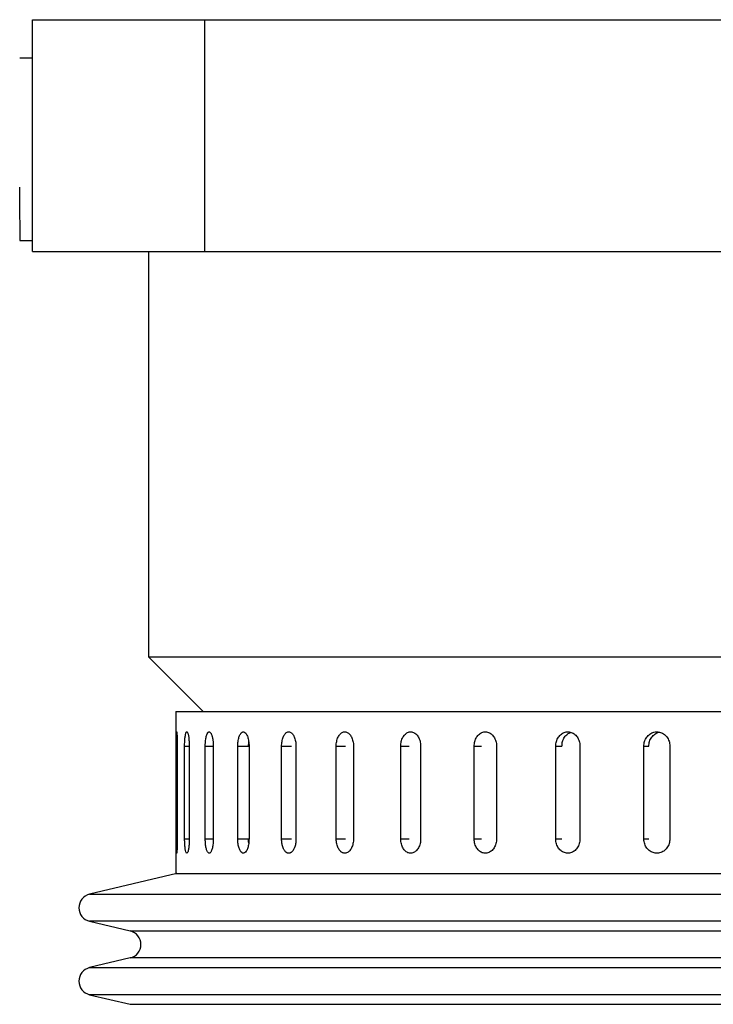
# Model space of a CAD drawing. Header units: inches. Extents: x 1.8 to 31.6, y 1.3 to 21.4.
# Tile 37 of 65: x 10.4 to 11.9, y 13.6 to 15.7. Entities that reach past the tile are written whole.
import ezdxf

# ---------------------------------------------------------------- set-up
doc = ezdxf.new("R2010")
doc.units = ezdxf.units.IN
doc.header["$MEASUREMENT"] = 0

msp = doc.modelspace()

# ---------------------------------------------------------------- linework, layer by layer
at = {"color": 7, "linetype": 'Continuous', "lineweight": 25}
for p, q in [((10.3834, 15.2412), (10.3834, 15.7412)), ((10.3834, 15.7412), (10.755, 15.7412)), ((10.755, 15.2412), (10.755, 15.7412)), ((10.755, 15.7412), (14.3834, 15.7412)), ((10.3834, 15.6581), (10.3559, 15.6581)), ((10.3559, 15.2644), (10.3834, 15.2644)), ((10.3834, 15.2412), (10.755, 15.2412)), ((10.6334, 15.2412), (10.6334, 14.3662)), ((10.755, 15.2412), (14.3834, 15.2412)), ((10.6334, 14.3662), (10.7513, 14.2483)), ((10.6334, 14.3662), (12.5079, 14.3662)), ((10.6929, 14.2483), (10.6929, 13.8983)), ((10.6929, 14.2483), (14.3239, 14.2483)), ((10.8493, 14.1733), (10.8499, 14.1823)), ((10.6933, 13.9733), (10.6933, 14.1733)), ((10.6933, 14.1733), (10.6958, 14.1733)), ((10.6958, 14.1733), (10.6958, 13.9733)), ((10.7117, 13.9733), (10.7117, 14.1733)), ((10.7117, 14.1733), (10.7216, 14.1733)), ((10.7216, 14.1733), (10.7216, 13.9733)), ((10.7562, 13.9733), (10.7562, 14.1733)), ((10.7562, 14.1733), (10.7735, 14.1733)), ((10.7735, 14.1733), (10.7735, 13.9733)), ((10.8263, 13.9733), (10.8263, 14.1733)), ((10.8263, 14.1733), (10.8491, 14.1733)), ((10.8506, 14.1733), (10.8506, 13.9733)), ((10.9209, 13.9733), (10.9209, 14.1733)), ((10.9209, 14.1733), (10.9424, 14.1733)), ((10.9519, 14.1733), (10.9519, 13.9733)), ((11.0387, 13.9733), (11.0387, 14.1733)), ((11.0387, 14.1733), (11.0585, 14.1733)), ((11.0759, 14.1733), (11.0759, 13.9733)), ((11.1778, 13.9733), (11.1778, 14.1733)), ((11.1778, 14.1733), (11.1958, 14.1733)), ((11.2208, 14.1733), (11.2208, 13.9733)), ((11.3364, 13.9733), (11.3364, 14.1733)), ((11.3364, 14.1733), (11.3522, 14.1733)), ((11.3845, 14.1733), (11.3845, 13.9733)), ((11.5121, 13.9733), (11.5121, 14.1733)), ((11.5121, 14.1733), (11.5254, 14.1733)), ((11.5645, 14.1733), (11.5645, 13.9733)), ((11.7023, 13.9733), (11.7023, 14.1733)), ((11.7023, 14.1733), (11.713, 14.1733)), ((11.7583, 14.1733), (11.7583, 13.9733)), ((10.6933, 13.9733), (10.6958, 13.9733)), ((10.7117, 13.9733), (10.7216, 13.9733)), ((10.7562, 13.9733), (10.7735, 13.9733)), ((10.8263, 13.9733), (10.8491, 13.9733)), ((10.9209, 13.9733), (10.9424, 13.9733)), ((11.0387, 13.9733), (11.0585, 13.9733)), ((11.1778, 13.9733), (11.1958, 13.9733)), ((11.3364, 13.9733), (11.3522, 13.9733)), ((11.5121, 13.9733), (11.5254, 13.9733)), ((11.7023, 13.9733), (11.713, 13.9733)), ((10.6946, 13.8983), (10.5066, 13.8537)), ((10.6929, 13.8983), (14.3239, 13.8983)), ((10.5066, 13.8537), (11.3991, 13.8537)), ((11.3991, 13.8537), (14.5101, 13.8537)), ((10.5066, 13.7954), (10.5944, 13.7746)), ((14.5101, 13.7954), (10.5066, 13.7954)), ((10.5944, 13.7746), (11.4478, 13.7746)), ((11.4478, 13.7746), (14.4223, 13.7746)), ((10.5944, 13.7162), (10.5066, 13.6954)), ((14.4223, 13.7162), (10.5944, 13.7162)), ((10.5066, 13.6954), (11.3991, 13.6954)), ((11.3991, 13.6954), (14.5101, 13.6954)), ((10.5066, 13.637), (10.5944, 13.6162)), ((14.5101, 13.637), (10.5066, 13.637)), ((10.5944, 13.6162), (11.4478, 13.6162)), ((11.4478, 13.6162), (14.4223, 13.6162))]:
    msp.add_line(p, q, dxfattribs=at)
at = {"color": 7, "linetype": 'Continuous', "lineweight": 25, "flags": 128}
msp.add_lwpolyline([(10.3558, 15.38), (10.3558, 15.3483), (10.3558, 15.3205), (10.3559, 15.2975), (10.3559, 15.2801), (10.3559, 15.269), (10.3559, 15.2645), (10.3559, 15.2644)], dxfattribs=at)
at = {"color": 7, "linetype": 'Continuous', "lineweight": 25}
for centre, start, end in [((10.5136, 13.8246), 103.3212, 256.6788), ((10.5875, 13.7454), 283.3212, 76.6788), ((10.5136, 13.6662), 103.3212, 256.6788)]:
    msp.add_arc(centre, 0.03, start, end, dxfattribs=at)
for points, knots in [([(10.6933, 14.1733), (10.6933, 14.1741), (10.6933, 14.1758), (10.6934, 14.1784), (10.6934, 14.181), (10.6934, 14.1835), (10.6934, 14.1867), (10.6935, 14.1898), (10.6935, 14.1926), (10.6936, 14.1952), (10.6937, 14.1976), (10.6937, 14.1996), (10.6938, 14.2008), (10.6939, 14.2019), (10.694, 14.2028), (10.6941, 14.2035), (10.6942, 14.2042), (10.6943, 14.2043), (10.6945, 14.2041), (10.6946, 14.2035), (10.6948, 14.2026), (10.6949, 14.2012), (10.6951, 14.1995), (10.6952, 14.1975), (10.6954, 14.1951), (10.6954, 14.1932), (10.6955, 14.1911), (10.6956, 14.1889), (10.6957, 14.1866), (10.6957, 14.1842), (10.6958, 14.1817), (10.6958, 14.1791), (10.6958, 14.1763), (10.6958, 14.1743), (10.6958, 14.1733)], [0, 0, 0, 0, 0.026375, 0.052933, 0.080068, 0.107403, 0.133778, 0.187424, 0.214759, 0.241136, 0.294786, 0.322124, 0.348503, 0.375064, 0.402204, 0.429543, 0.455919, 0.509568, 0.536904, 0.563278, 0.616921, 0.644254, 0.670629, 0.724275, 0.75161, 0.777988, 0.804549, 0.831688, 0.859027, 0.885405, 0.911966, 0.939105, 0.966444, 1, 1, 1, 1]), ([(10.7117, 14.1733), (10.7117, 14.175), (10.7117, 14.1785), (10.7119, 14.1835), (10.7122, 14.1883), (10.7126, 14.1927), (10.7132, 14.1965), (10.7138, 14.1996), (10.7145, 14.2021), (10.7153, 14.2036), (10.7161, 14.2044), (10.717, 14.2042), (10.7178, 14.2032), (10.7186, 14.2013), (10.7194, 14.1986), (10.7201, 14.1952), (10.7207, 14.1912), (10.7211, 14.1866), (10.7214, 14.1817), (10.7216, 14.1772), (10.7216, 14.1743), (10.7216, 14.1733)], [0, 0, 0, 0, 0.05292, 0.107375, 0.160295, 0.214749, 0.267674, 0.322133, 0.375061, 0.429523, 0.482446, 0.536903, 0.58982, 0.644272, 0.697192, 0.751646, 0.804573, 0.859035, 0.911961, 0.966423, 1, 1, 1, 1]), ([(10.7562, 14.1733), (10.7562, 14.1741), (10.7562, 14.1758), (10.7563, 14.1784), (10.7565, 14.181), (10.7567, 14.1835), (10.757, 14.1867), (10.7574, 14.1898), (10.758, 14.1926), (10.7586, 14.1952), (10.7593, 14.1976), (10.7601, 14.1996), (10.7607, 14.2008), (10.7613, 14.2019), (10.762, 14.2028), (10.7627, 14.2035), (10.7636, 14.2042), (10.7646, 14.2043), (10.7656, 14.2041), (10.7665, 14.2035), (10.7675, 14.2026), (10.7684, 14.2012), (10.7693, 14.1995), (10.7701, 14.1975), (10.7708, 14.1951), (10.7714, 14.1932), (10.7718, 14.1911), (10.7722, 14.1889), (10.7726, 14.1866), (10.7729, 14.1842), (10.7731, 14.1817), (10.7733, 14.1791), (10.7734, 14.1763), (10.7735, 14.1743), (10.7735, 14.1733)], [0, 0, 0, 0, 0.026375, 0.052933, 0.080068, 0.107403, 0.133778, 0.187424, 0.214759, 0.241136, 0.294786, 0.322124, 0.348503, 0.375064, 0.402204, 0.429543, 0.455919, 0.509568, 0.536904, 0.563278, 0.616921, 0.644254, 0.670629, 0.724275, 0.75161, 0.777988, 0.804549, 0.831688, 0.859027, 0.885405, 0.911966, 0.939105, 0.966444, 1, 1, 1, 1]), ([(10.8263, 14.1733), (10.8264, 14.1767), (10.8267, 14.1837), (10.8287, 14.193), (10.8317, 14.2), (10.8355, 14.2041), (10.8396, 14.2046), (10.8437, 14.2017), (10.8471, 14.1955), (10.8496, 14.1868), (10.8505, 14.1789), (10.8506, 14.1743), (10.8506, 14.1733)], [0, 0, 0, 0, 0.107362, 0.214723, 0.322094, 0.429472, 0.536839, 0.644195, 0.751556, 0.858932, 0.966307, 1, 1, 1, 1]), ([(10.9209, 14.1733), (10.9209, 14.175), (10.921, 14.1785), (10.9217, 14.1835), (10.9227, 14.1883), (10.9241, 14.1927), (10.9259, 14.1965), (10.928, 14.1996), (10.9303, 14.2021), (10.9327, 14.2036), (10.9353, 14.2044), (10.938, 14.2042), (10.9406, 14.2032), (10.943, 14.2013), (10.9453, 14.1986), (10.9473, 14.1952), (10.9491, 14.1912), (10.9504, 14.1866), (10.9514, 14.1817), (10.9518, 14.1777), (10.9519, 14.1749), (10.9519, 14.1738), (10.9519, 14.1733)], [0, 0, 0, 0, 0.0529193, 0.1073734, 0.1602927, 0.2147463, 0.2676704, 0.3221291, 0.3750562, 0.4295184, 0.4824402, 0.536897, 0.5898135, 0.6442644, 0.6971839, 0.7516376, 0.8045636, 0.8590245, 0.9119505, 0.9664117, 0.9831825, 1, 1, 1, 1]), ([(11.0387, 14.1733), (11.0387, 14.175), (11.0388, 14.1785), (11.0396, 14.1835), (11.0409, 14.1883), (11.0426, 14.1927), (11.0447, 14.1965), (11.0472, 14.1996), (11.05, 14.2021), (11.0529, 14.2036), (11.0561, 14.2044), (11.0592, 14.2042), (11.0623, 14.2032), (11.0653, 14.2013), (11.068, 14.1986), (11.0705, 14.1952), (11.0725, 14.1912), (11.0741, 14.1866), (11.0753, 14.1817), (11.0758, 14.1777), (11.0759, 14.1749), (11.0759, 14.1738), (11.0759, 14.1733)], [0, 0, 0, 0, 0.052919, 0.107373, 0.160293, 0.214746, 0.26767, 0.322129, 0.375056, 0.429518, 0.48244, 0.536897, 0.589814, 0.644264, 0.697184, 0.751638, 0.804564, 0.859025, 0.91195, 0.966412, 0.983183, 1, 1, 1, 1]), ([(11.1778, 14.1733), (11.1779, 14.175), (11.178, 14.1785), (11.1789, 14.1835), (11.1804, 14.1883), (11.1824, 14.1927), (11.1849, 14.1965), (11.1877, 14.1996), (11.1909, 14.2021), (11.1944, 14.2036), (11.198, 14.2044), (11.2016, 14.2042), (11.2052, 14.2032), (11.2086, 14.2013), (11.2118, 14.1986), (11.2145, 14.1952), (11.2169, 14.1912), (11.2188, 14.1866), (11.2201, 14.1817), (11.2207, 14.1772), (11.2208, 14.1743), (11.2208, 14.1733)], [0, 0, 0, 0, 0.05292, 0.107375, 0.160295, 0.214749, 0.267674, 0.322133, 0.375061, 0.429523, 0.482446, 0.536903, 0.58982, 0.644272, 0.697192, 0.751646, 0.804573, 0.859035, 0.911961, 0.966423, 1, 1, 1, 1]), ([(11.3364, 14.1733), (11.3365, 14.175), (11.3366, 14.1785), (11.3377, 14.1835), (11.3393, 14.1883), (11.3415, 14.1927), (11.3443, 14.1965), (11.3475, 14.1996), (11.3511, 14.2021), (11.355, 14.2036), (11.359, 14.2044), (11.363, 14.2042), (11.3671, 14.2032), (11.3709, 14.2013), (11.3744, 14.1986), (11.3775, 14.1952), (11.3801, 14.1912), (11.3822, 14.1866), (11.3837, 14.1817), (11.3844, 14.1772), (11.3844, 14.1743), (11.3845, 14.1733)], [0, 0, 0, 0, 0.05292, 0.107375, 0.160295, 0.214749, 0.267674, 0.322133, 0.375061, 0.429523, 0.482446, 0.536903, 0.58982, 0.644272, 0.697192, 0.751646, 0.804573, 0.859035, 0.911961, 0.966423, 1, 1, 1, 1]), ([(11.5121, 14.1733), (11.5124, 14.1767), (11.513, 14.1837), (11.5175, 14.193), (11.5241, 14.2), (11.5323, 14.2041), (11.5413, 14.2046), (11.5499, 14.2017), (11.5572, 14.1955), (11.5624, 14.1868), (11.5644, 14.1789), (11.5645, 14.1743), (11.5645, 14.1733)], [0, 0, 0, 0, 0.107362, 0.214723, 0.322094, 0.429472, 0.536839, 0.644195, 0.751556, 0.858932, 0.966307, 1, 1, 1, 1]), ([(11.5255, 14.1733), (11.5258, 14.1767), (11.5263, 14.1837), (11.5308, 14.1929), (11.537, 14.1999), (11.5422, 14.2019), (11.5446, 14.2029)], [0, 0, 0, 0, 0.259913, 0.519824, 0.77976, 1, 1, 1, 1]), ([(11.7023, 14.1733), (11.7026, 14.1767), (11.7033, 14.1837), (11.708, 14.193), (11.7151, 14.2), (11.724, 14.2041), (11.7335, 14.2046), (11.7427, 14.2017), (11.7506, 14.1955), (11.7561, 14.1868), (11.7582, 14.1789), (11.7583, 14.1743), (11.7583, 14.1733)], [0, 0, 0, 0, 0.107362, 0.214723, 0.322094, 0.429472, 0.536839, 0.644195, 0.751556, 0.858932, 0.966307, 1, 1, 1, 1]), ([(11.713, 14.1733), (11.7134, 14.1767), (11.714, 14.1837), (11.7188, 14.1931), (11.7259, 14.1998), (11.7318, 14.2033), (11.735, 14.2035), (11.7351, 14.2035)], [0, 0, 0, 0, 0.247922, 0.495843, 0.743787, 0.991747, 1, 1, 1, 1]), ([(10.6958, 13.9733), (10.6958, 13.9715), (10.6958, 13.968), (10.6958, 13.963), (10.6956, 13.9582), (10.6955, 13.9538), (10.6953, 13.95), (10.6951, 13.9469), (10.6948, 13.9445), (10.6946, 13.9429), (10.6944, 13.9422), (10.6942, 13.9423), (10.694, 13.9434), (10.6938, 13.9452), (10.6937, 13.9479), (10.6936, 13.9513), (10.6935, 13.9554), (10.6934, 13.9599), (10.6934, 13.9648), (10.6933, 13.9693), (10.6933, 13.9722), (10.6933, 13.9733)], [0, 0, 0, 0, 0.0529199, 0.1073747, 0.1602945, 0.2147488, 0.2676735, 0.3221329, 0.3750605, 0.4295234, 0.4824458, 0.5369033, 0.5898204, 0.644272, 0.697192, 0.7516464, 0.804573, 0.8590345, 0.9119611, 0.966423, 1, 1, 1, 1]), ([(10.7216, 13.9733), (10.7216, 13.9698), (10.7214, 13.9628), (10.7205, 13.9535), (10.7191, 13.9465), (10.7175, 13.9424), (10.7158, 13.9419), (10.7142, 13.9449), (10.7129, 13.951), (10.712, 13.9597), (10.7117, 13.9676), (10.7117, 13.9722), (10.7117, 13.9733)], [0, 0, 0, 0, 0.107362, 0.214723, 0.322094, 0.429472, 0.536839, 0.644195, 0.751556, 0.858932, 0.966307, 1, 1, 1, 1]), ([(10.7735, 13.9733), (10.7734, 13.9715), (10.7734, 13.968), (10.773, 13.963), (10.7724, 13.9582), (10.7715, 13.9538), (10.7705, 13.95), (10.7693, 13.9469), (10.7679, 13.9445), (10.7665, 13.9429), (10.765, 13.9422), (10.7636, 13.9423), (10.7622, 13.9434), (10.7608, 13.9452), (10.7596, 13.9479), (10.7586, 13.9513), (10.7577, 13.9554), (10.757, 13.9599), (10.7565, 13.9648), (10.7562, 13.9693), (10.7562, 13.9722), (10.7562, 13.9733)], [0, 0, 0, 0, 0.05292, 0.107375, 0.160295, 0.214749, 0.267674, 0.322133, 0.375061, 0.429523, 0.482446, 0.536903, 0.58982, 0.644272, 0.697192, 0.751646, 0.804573, 0.859035, 0.911961, 0.966423, 1, 1, 1, 1]), ([(10.8506, 13.9733), (10.8505, 13.9698), (10.8502, 13.9628), (10.848, 13.9535), (10.8448, 13.9465), (10.8409, 13.9424), (10.8368, 13.9419), (10.8328, 13.9449), (10.8295, 13.951), (10.8272, 13.9597), (10.8264, 13.9676), (10.8263, 13.9722), (10.8263, 13.9733)], [0, 0, 0, 0, 0.107362, 0.214723, 0.322094, 0.429472, 0.536839, 0.644195, 0.751556, 0.858932, 0.966307, 1, 1, 1, 1]), ([(10.85, 13.9642), (10.8497, 13.9661), (10.8493, 13.9691), (10.8493, 13.9722), (10.8493, 13.9733)], [0, 0, 0, 0, 0.6479478, 1, 1, 1, 1]), ([(10.9519, 13.9733), (10.9519, 13.9724), (10.9519, 13.9707), (10.9517, 13.9681), (10.9514, 13.9655), (10.951, 13.963), (10.9504, 13.9598), (10.9495, 13.9567), (10.9484, 13.9539), (10.9473, 13.9513), (10.9459, 13.9489), (10.9445, 13.947), (10.9433, 13.9457), (10.9421, 13.9446), (10.9409, 13.9437), (10.9396, 13.943), (10.9379, 13.9424), (10.9361, 13.9422), (10.9344, 13.9424), (10.9327, 13.943), (10.931, 13.9439), (10.9294, 13.9453), (10.9279, 13.947), (10.9265, 13.949), (10.9253, 13.9514), (10.9244, 13.9533), (10.9236, 13.9554), (10.9229, 13.9576), (10.9223, 13.9599), (10.9218, 13.9623), (10.9215, 13.9648), (10.9212, 13.9674), (10.9209, 13.9702), (10.9209, 13.9722), (10.9209, 13.9733)], [0, 0, 0, 0, 0.026375, 0.052933, 0.080068, 0.107403, 0.133778, 0.187424, 0.214759, 0.241136, 0.294786, 0.322124, 0.348503, 0.375064, 0.402204, 0.429543, 0.455919, 0.509568, 0.536904, 0.563278, 0.616921, 0.644254, 0.670629, 0.724275, 0.75161, 0.777988, 0.804549, 0.831688, 0.859027, 0.885405, 0.911966, 0.939105, 0.966444, 1, 1, 1, 1]), ([(11.0759, 13.9733), (11.0759, 13.9715), (11.0758, 13.968), (11.0749, 13.963), (11.0736, 13.9582), (11.0718, 13.9538), (11.0696, 13.95), (11.0671, 13.9469), (11.0642, 13.9445), (11.0612, 13.9429), (11.0581, 13.9422), (11.0549, 13.9423), (11.0518, 13.9434), (11.0489, 13.9452), (11.0463, 13.9479), (11.0439, 13.9513), (11.0419, 13.9554), (11.0404, 13.9599), (11.0393, 13.9648), (11.0388, 13.9688), (11.0387, 13.9716), (11.0387, 13.9727), (11.0387, 13.9733)], [0, 0, 0, 0, 0.052919, 0.107373, 0.160293, 0.214746, 0.26767, 0.322129, 0.375056, 0.429518, 0.48244, 0.536897, 0.589814, 0.644264, 0.697184, 0.751638, 0.804564, 0.859025, 0.91195, 0.966412, 0.983183, 1, 1, 1, 1]), ([(11.2208, 13.9733), (11.2207, 13.9715), (11.2206, 13.968), (11.2197, 13.963), (11.2182, 13.9582), (11.2161, 13.9538), (11.2136, 13.95), (11.2107, 13.9469), (11.2074, 13.9445), (11.2039, 13.9429), (11.2003, 13.9422), (11.1967, 13.9423), (11.1931, 13.9434), (11.1898, 13.9452), (11.1866, 13.9479), (11.1839, 13.9513), (11.1816, 13.9554), (11.1798, 13.9599), (11.1786, 13.9648), (11.1779, 13.9693), (11.1779, 13.9722), (11.1778, 13.9733)], [0, 0, 0, 0, 0.05292, 0.107375, 0.160295, 0.214749, 0.267674, 0.322133, 0.375061, 0.429523, 0.482446, 0.536903, 0.58982, 0.644272, 0.697192, 0.751646, 0.804573, 0.859035, 0.911961, 0.966423, 1, 1, 1, 1]), ([(11.3845, 13.9733), (11.3844, 13.9715), (11.3843, 13.968), (11.3832, 13.963), (11.3815, 13.9582), (11.3793, 13.9538), (11.3764, 13.95), (11.3732, 13.9469), (11.3695, 13.9445), (11.3656, 13.9429), (11.3616, 13.9422), (11.3575, 13.9423), (11.3535, 13.9434), (11.3498, 13.9452), (11.3463, 13.9479), (11.3432, 13.9513), (11.3407, 13.9554), (11.3386, 13.9599), (11.3372, 13.9648), (11.3365, 13.9693), (11.3365, 13.9722), (11.3364, 13.9733)], [0, 0, 0, 0, 0.05292, 0.107375, 0.160295, 0.214749, 0.267674, 0.322133, 0.375061, 0.429523, 0.482446, 0.536903, 0.58982, 0.644272, 0.697192, 0.751646, 0.804573, 0.859035, 0.911961, 0.966423, 1, 1, 1, 1]), ([(11.5645, 13.9733), (11.5642, 13.9698), (11.5636, 13.9628), (11.5591, 13.9535), (11.5524, 13.9465), (11.544, 13.9424), (11.5351, 13.9419), (11.5265, 13.9449), (11.5193, 13.951), (11.5142, 13.9597), (11.5123, 13.9676), (11.5122, 13.9722), (11.5121, 13.9733)], [0, 0, 0, 0, 0.107362, 0.214723, 0.322094, 0.429472, 0.536839, 0.644195, 0.751556, 0.858932, 0.966307, 1, 1, 1, 1]), ([(11.7583, 13.9733), (11.758, 13.9698), (11.7574, 13.9628), (11.7525, 13.9535), (11.7454, 13.9465), (11.7365, 13.9424), (11.7269, 13.9419), (11.7177, 13.9449), (11.71, 13.951), (11.7045, 13.9597), (11.7025, 13.9676), (11.7024, 13.9722), (11.7023, 13.9733)], [0, 0, 0, 0, 0.107362, 0.214723, 0.322094, 0.429472, 0.536839, 0.644195, 0.751556, 0.858932, 0.966307, 1, 1, 1, 1])]:
    msp.add_open_spline(points, degree=3, knots=knots, dxfattribs=at)

doc.saveas('drawing.dxf')
